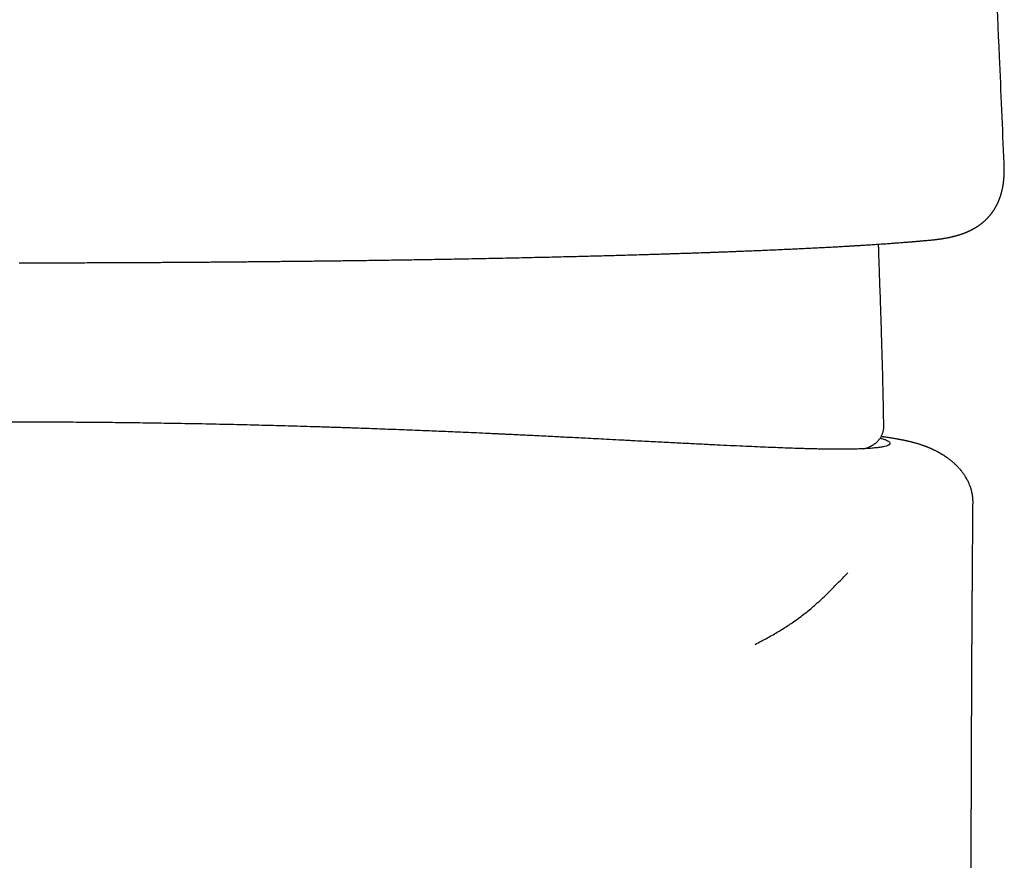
# Model space of a CAD drawing. Header units: millimetres. Extents: x 8 to 663, y 12 to 489.
# Tile 31 of 44: x 346 to 371, y 426 to 447. Entities that reach past the tile are written whole.
import ezdxf

# ---------------------------------------------------------------- set-up
doc = ezdxf.new("R2010")
doc.units = ezdxf.units.MM

msp = doc.modelspace()

# ---------------------------------------------------------------- linework, layer by layer
at = {"color": 7, "linetype": 'Continuous', "lineweight": 30}
msp.add_line((370.927, 443.227), (370.927, 443.224), dxfattribs=at)
for points, knots in [([(370.926, 443.227), (370.887, 444.127), (370.791, 446.377), (370.628, 449.977), (370.438, 454.029), (370.245, 457.956), (370.112, 460.533), (370.049, 461.76)], [0, 0, 0, 0, 0.145543, 0.364152, 0.582763, 0.801375, 1, 1, 1, 1]), ([(369.121, 441.296), (369.132, 441.297), (369.153, 441.299), (369.184, 441.303), (369.211, 441.306), (369.236, 441.309), (369.257, 441.312), (369.275, 441.314), (369.291, 441.316), (369.304, 441.318), (369.321, 441.32), (369.342, 441.323), (369.369, 441.328), (369.395, 441.332), (369.42, 441.336), (369.443, 441.34), (369.465, 441.344), (369.487, 441.348), (369.508, 441.352), (369.531, 441.357), (369.552, 441.361), (369.574, 441.366), (369.594, 441.371), (369.614, 441.375), (369.632, 441.38), (369.648, 441.384), (369.661, 441.387), (369.672, 441.39), (369.683, 441.393), (369.695, 441.396), (369.71, 441.4), (369.725, 441.404), (369.74, 441.409), (369.755, 441.413), (369.769, 441.417), (369.782, 441.421), (369.797, 441.426), (369.811, 441.43), (369.826, 441.435), (369.84, 441.44), (369.853, 441.444), (369.865, 441.449), (369.875, 441.452), (369.886, 441.456), (369.897, 441.46), (369.909, 441.465), (369.922, 441.47), (369.937, 441.475), (369.951, 441.481), (369.963, 441.486), (369.975, 441.491), (369.985, 441.495), (369.995, 441.499), (370.005, 441.504), (370.017, 441.509), (370.03, 441.515), (370.044, 441.521), (370.057, 441.527), (370.068, 441.533), (370.077, 441.537), (370.084, 441.541), (370.091, 441.544), (370.099, 441.548), (370.11, 441.554), (370.123, 441.56), (370.136, 441.568), (370.149, 441.575), (370.161, 441.581), (370.17, 441.587), (370.179, 441.592), (370.189, 441.598), (370.201, 441.605), (370.216, 441.614), (370.231, 441.623), (370.245, 441.632), (370.258, 441.64), (370.271, 441.649), (370.283, 441.657), (370.296, 441.666), (370.309, 441.676), (370.323, 441.686), (370.337, 441.696), (370.349, 441.705), (370.359, 441.713), (370.369, 441.721), (370.376, 441.727), (370.384, 441.734), (370.394, 441.741), (370.404, 441.75), (370.416, 441.76), (370.427, 441.77), (370.437, 441.779), (370.447, 441.788), (370.457, 441.797), (370.467, 441.807), (370.478, 441.817), (370.49, 441.829), (370.503, 441.843), (370.516, 441.857), (370.528, 441.87), (370.538, 441.88), (370.546, 441.89), (370.554, 441.899), (370.562, 441.909), (370.572, 441.919), (370.581, 441.931), (370.592, 441.944), (370.602, 441.957), (370.61, 441.968), (370.616, 441.976), (370.621, 441.983), (370.627, 441.991), (370.634, 442), (370.642, 442.012), (370.652, 442.026), (370.662, 442.041), (370.67, 442.054), (370.677, 442.065), (370.683, 442.074), (370.688, 442.083), (370.693, 442.091), (370.697, 442.098), (370.701, 442.104), (370.704, 442.11), (370.708, 442.117), (370.713, 442.125), (370.719, 442.135), (370.725, 442.146), (370.73, 442.157), (370.735, 442.167), (370.741, 442.177), (370.747, 442.188), (370.754, 442.204), (370.762, 442.221), (370.771, 442.239), (370.778, 442.256), (370.785, 442.271), (370.79, 442.284), (370.795, 442.296), (370.799, 442.306), (370.803, 442.316), (370.807, 442.326), (370.812, 442.339), (370.817, 442.354), (370.823, 442.37), (370.828, 442.384), (370.831, 442.395), (370.835, 442.406), (370.839, 442.418), (370.843, 442.432), (370.848, 442.448), (370.853, 442.464), (370.857, 442.479), (370.86, 442.493), (370.867, 442.519), (370.876, 442.555), (370.886, 442.602), (370.895, 442.648), (370.903, 442.696), (370.909, 442.744), (370.916, 442.798), (370.92, 442.84), (370.922, 442.872), (370.923, 442.887), (370.924, 442.902), (370.925, 442.919), (370.926, 442.936), (370.927, 442.955), (370.928, 442.974), (370.929, 442.991), (370.929, 443.007), (370.929, 443.022), (370.93, 443.036), (370.93, 443.049), (370.93, 443.064), (370.93, 443.082), (370.93, 443.103), (370.93, 443.129), (370.929, 443.158), (370.928, 443.191), (370.927, 443.215), (370.927, 443.227)], [0, 0, 0, 0, 0.010405, 0.019925, 0.028562, 0.036315, 0.043185, 0.049074, 0.054111, 0.058298, 0.061914, 0.070541, 0.079249, 0.088415, 0.095916, 0.103746, 0.11134, 0.118604, 0.12557, 0.132943, 0.141016, 0.14782, 0.155052, 0.16221, 0.168519, 0.173971, 0.178565, 0.181808, 0.185605, 0.190035, 0.195097, 0.200706, 0.205997, 0.211633, 0.216488, 0.220847, 0.225865, 0.231662, 0.236764, 0.242041, 0.246857, 0.251192, 0.255046, 0.258663, 0.262571, 0.267019, 0.272009, 0.277539, 0.283013, 0.28768, 0.291868, 0.295575, 0.298984, 0.302862, 0.307296, 0.312287, 0.317832, 0.323216, 0.32787, 0.331014, 0.333708, 0.336137, 0.339231, 0.34312, 0.348609, 0.354276, 0.359358, 0.363855, 0.367767, 0.371094, 0.374194, 0.380012, 0.386004, 0.392351, 0.397647, 0.403251, 0.408613, 0.413629, 0.418618, 0.424316, 0.430753, 0.436318, 0.441782, 0.446521, 0.450533, 0.453818, 0.45705, 0.461155, 0.466136, 0.471289, 0.47674, 0.481446, 0.48578, 0.490255, 0.494875, 0.499881, 0.505756, 0.51234, 0.519302, 0.525316, 0.530245, 0.534094, 0.538038, 0.542456, 0.547338, 0.552587, 0.558182, 0.563971, 0.569133, 0.571993, 0.574689, 0.577901, 0.581726, 0.586162, 0.592927, 0.59894, 0.604142, 0.608536, 0.612188, 0.61555, 0.618708, 0.62166, 0.623616, 0.625729, 0.62845, 0.631788, 0.635741, 0.64018, 0.644386, 0.64806, 0.651203, 0.655735, 0.661358, 0.66824, 0.675073, 0.681281, 0.686866, 0.69184, 0.695927, 0.699573, 0.70278, 0.706255, 0.710852, 0.716571, 0.722554, 0.72743, 0.731184, 0.734485, 0.738717, 0.743923, 0.749702, 0.755441, 0.760676, 0.765408, 0.769636, 0.787061, 0.801829, 0.816966, 0.833905, 0.849101, 0.864615, 0.885898, 0.89051, 0.894881, 0.899725, 0.905042, 0.910832, 0.916613, 0.922658, 0.927872, 0.932347, 0.937001, 0.941023, 0.945313, 0.94996, 0.955611, 0.962394, 0.970157, 0.979012, 0.98896, 1, 1, 1, 1]), ([(346.029, 440.716), (346.127, 440.716), (346.321, 440.716), (346.608, 440.716), (346.887, 440.717), (347.16, 440.717), (347.425, 440.718), (347.683, 440.719), (347.933, 440.72), (348.18, 440.72), (348.423, 440.721), (348.662, 440.722), (348.893, 440.724), (349.117, 440.725), (349.332, 440.726), (349.546, 440.727), (349.757, 440.728), (349.965, 440.73), (350.165, 440.731), (350.355, 440.732), (350.536, 440.734), (350.708, 440.735), (350.866, 440.736), (351.012, 440.737), (351.145, 440.738), (351.271, 440.739), (351.389, 440.741), (351.499, 440.742), (351.6, 440.742), (351.693, 440.743), (351.777, 440.744), (351.856, 440.745), (351.932, 440.746), (352.016, 440.746), (352.112, 440.747), (352.22, 440.749), (352.347, 440.75), (352.492, 440.751), (352.657, 440.753), (352.831, 440.755), (353.005, 440.756), (353.179, 440.758), (353.353, 440.76), (353.533, 440.762), (353.718, 440.764), (353.91, 440.767), (354.107, 440.769), (354.308, 440.771), (354.6, 440.775), (354.978, 440.78), (355.44, 440.787), (355.898, 440.794), (356.354, 440.801), (356.754, 440.808), (357.1, 440.814), (357.394, 440.819), (357.685, 440.825), (357.973, 440.831), (358.255, 440.836), (358.529, 440.842), (358.796, 440.848), (359.054, 440.854), (359.305, 440.859), (359.548, 440.865), (359.783, 440.871), (360.005, 440.876), (360.216, 440.881), (360.416, 440.887), (360.613, 440.892), (360.809, 440.897), (361.017, 440.903), (361.236, 440.909), (361.467, 440.915), (361.701, 440.922), (361.899, 440.928), (362.061, 440.933), (362.184, 440.937), (362.304, 440.94), (362.418, 440.944), (362.526, 440.948), (362.624, 440.951), (362.713, 440.954), (362.792, 440.956), (362.867, 440.959), (362.938, 440.961), (363.006, 440.963), (363.072, 440.966), (363.144, 440.968), (363.222, 440.971), (363.307, 440.974), (363.397, 440.977), (363.492, 440.98), (363.588, 440.984), (363.685, 440.987), (363.783, 440.991), (363.885, 440.995), (363.988, 440.999), (364.091, 441.003), (364.192, 441.007), (364.319, 441.012), (364.471, 441.018), (364.645, 441.025), (364.818, 441.032), (364.99, 441.039), (365.161, 441.047), (365.328, 441.054), (365.494, 441.062), (365.661, 441.069), (365.829, 441.077), (365.999, 441.086), (366.168, 441.094), (366.31, 441.102), (366.425, 441.108), (366.511, 441.112), (366.593, 441.117), (366.671, 441.121), (366.745, 441.125), (366.811, 441.129), (366.871, 441.132), (366.924, 441.135), (366.975, 441.138), (367.023, 441.141), (367.068, 441.143), (367.111, 441.146), (367.156, 441.149), (367.205, 441.152), (367.259, 441.155), (367.316, 441.158), (367.377, 441.162), (367.442, 441.166), (367.511, 441.171), (367.584, 441.175), (367.66, 441.18), (367.739, 441.185), (367.819, 441.191), (367.898, 441.196), (367.984, 441.202), (368.076, 441.209), (368.172, 441.216), (368.263, 441.223), (368.336, 441.228), (368.392, 441.233), (368.433, 441.236), (368.473, 441.239), (368.512, 441.242), (368.548, 441.245), (368.581, 441.248), (368.61, 441.25), (368.636, 441.252), (368.656, 441.254), (368.67, 441.255), (368.68, 441.256), (368.688, 441.257), (368.697, 441.257), (368.706, 441.258), (368.718, 441.259), (368.734, 441.261), (368.753, 441.262), (368.775, 441.264), (368.801, 441.267), (368.831, 441.269), (368.864, 441.272), (368.9, 441.275), (368.939, 441.279), (368.981, 441.283), (369.025, 441.287), (369.072, 441.291), (369.104, 441.295), (369.121, 441.296)], [0, 0, 0, 0, 0.0098095, 0.0193734, 0.0286938, 0.0377725, 0.0466112, 0.0552114, 0.0635743, 0.0717011, 0.0799628, 0.0879674, 0.0957159, 0.1032088, 0.1104467, 0.11743, 0.1247583, 0.1317853, 0.1385121, 0.1449376, 0.1510609, 0.1568811, 0.1623976, 0.1671871, 0.1717205, 0.1759976, 0.180018, 0.1837817, 0.1872884, 0.190406, 0.1932861, 0.195929, 0.1984517, 0.2010628, 0.2046217, 0.2083387, 0.2122136, 0.2176501, 0.2233689, 0.2293694, 0.2356514, 0.2414976, 0.2475676, 0.2538612, 0.2603782, 0.2671186, 0.2740823, 0.2812685, 0.2885484, 0.3051558, 0.3217749, 0.3384131, 0.3550778, 0.3717765, 0.3827322, 0.393708, 0.4047059, 0.4156827, 0.42646, 0.4370201, 0.4473605, 0.4574725, 0.4673492, 0.4769844, 0.4863729, 0.4955103, 0.5038929, 0.5120558, 0.5200568, 0.5281834, 0.5364775, 0.5460855, 0.5559104, 0.5659532, 0.5762153, 0.5816787, 0.587179, 0.5924999, 0.5975899, 0.6024492, 0.6070778, 0.6108617, 0.6144761, 0.6179213, 0.621197, 0.6243034, 0.627323, 0.6305229, 0.6342746, 0.6382694, 0.6425077, 0.6469899, 0.6517163, 0.6562253, 0.6609371, 0.6658519, 0.670915, 0.6759489, 0.6809404, 0.6858897, 0.6948569, 0.7036884, 0.7123783, 0.7215255, 0.7304977, 0.7393373, 0.7483058, 0.7574394, 0.7668539, 0.7764376, 0.7861911, 0.7961153, 0.8013822, 0.8065843, 0.8115669, 0.8163294, 0.8208724, 0.8251962, 0.828728, 0.8320991, 0.8353097, 0.8383598, 0.8412496, 0.8439791, 0.8467342, 0.8500147, 0.8535571, 0.8573614, 0.8614276, 0.8657559, 0.8705027, 0.8755294, 0.8808364, 0.886424, 0.8922605, 0.8980417, 0.9036927, 0.9112505, 0.9185628, 0.9256296, 0.9324511, 0.9358296, 0.9391445, 0.9423958, 0.9455834, 0.9486236, 0.9513488, 0.9538143, 0.95602, 0.9579657, 0.9588562, 0.9596792, 0.9604347, 0.9611227, 0.9618636, 0.9628953, 0.9642368, 0.9658885, 0.9678505, 0.9701673, 0.9728067, 0.975769, 0.9790548, 0.9826647, 0.9865264, 0.9907022, 0.9951931, 1, 1, 1, 1]), ([(367.764, 440.78), (367.763, 440.826), (367.759, 440.919), (367.755, 441.055), (367.753, 441.144), (367.752, 441.188)], [0, 0, 0, 0, 0.337671, 0.681768, 1, 1, 1, 1]), ([(367.883, 436.59), (367.882, 436.657), (367.879, 436.88), (367.872, 437.268), (367.86, 437.766), (367.846, 438.299), (367.829, 438.879), (367.808, 439.527), (367.786, 440.168), (367.771, 440.597), (367.764, 440.78)], [0, 0, 0, 0, 0.048171, 0.159716, 0.277829, 0.404117, 0.541167, 0.693253, 0.868252, 1, 1, 1, 1]), ([(346.039, 436.689), (345.869, 436.689), (345.528, 436.689), (345.014, 436.687), (344.496, 436.684), (343.974, 436.68), (343.453, 436.674), (342.932, 436.668), (342.412, 436.66), (341.89, 436.651), (341.385, 436.642), (340.898, 436.632), (340.429, 436.621), (339.959, 436.61), (339.489, 436.597), (339.019, 436.584), (338.55, 436.57), (338.081, 436.555), (337.748, 436.544), (337.549, 436.537), (337.482, 436.535), (337.415, 436.533), (337.348, 436.53), (337.281, 436.528), (337.214, 436.525), (337.146, 436.523), (337.03, 436.519), (336.864, 436.513), (336.592, 436.502), (336.26, 436.49), (335.883, 436.475), (335.518, 436.46), (335.163, 436.445), (334.807, 436.429), (334.494, 436.415), (334.225, 436.403), (334.066, 436.396), (333.975, 436.392), (333.95, 436.39), (333.925, 436.389), (333.9, 436.388), (333.875, 436.387), (333.851, 436.386), (333.831, 436.385), (333.798, 436.383), (333.748, 436.381), (333.675, 436.378), (333.595, 436.374), (333.509, 436.37), (333.409, 436.365), (333.296, 436.359), (333.168, 436.353), (333.032, 436.346), (332.887, 436.339), (332.733, 436.331), (332.574, 436.323), (332.409, 436.315), (332.238, 436.306), (332.061, 436.297), (331.877, 436.288), (331.686, 436.278), (331.493, 436.268), (331.298, 436.258), (331.102, 436.248), (330.901, 436.237), (330.696, 436.227), (330.549, 436.219), (330.46, 436.214), (330.432, 436.213), (330.404, 436.211), (330.376, 436.21), (330.348, 436.208), (330.32, 436.207), (330.292, 436.205), (330.217, 436.202), (330.101, 436.195), (329.947, 436.187), (329.766, 436.178), (329.556, 436.167), (329.328, 436.155), (329.119, 436.145), (328.927, 436.135), (328.744, 436.126), (328.569, 436.117), (328.403, 436.109), (328.244, 436.101), (328.094, 436.094), (327.983, 436.088), (327.909, 436.085), (327.869, 436.083), (327.829, 436.081), (327.79, 436.079), (327.746, 436.077), (327.634, 436.072), (327.457, 436.064), (327.225, 436.055), (327.001, 436.046), (326.787, 436.038), (326.584, 436.03), (326.392, 436.024), (326.21, 436.019), (326.039, 436.014), (325.877, 436.011), (325.757, 436.009), (325.676, 436.007), (325.63, 436.007), (325.584, 436.006), (325.539, 436.006), (325.494, 436.005), (325.451, 436.005), (325.382, 436.005), (325.292, 436.005), (325.175, 436.005), (325.057, 436.006), (324.94, 436.008), (324.818, 436.012), (324.693, 436.017), (324.57, 436.023), (324.46, 436.032), (324.362, 436.042), (324.276, 436.053), (324.204, 436.066), (324.144, 436.081), (324.098, 436.097), (324.065, 436.114), (324.044, 436.133), (324.039, 436.148), (324.039, 436.157), (324.04, 436.16), (324.04, 436.163), (324.041, 436.167), (324.042, 436.17), (324.046, 436.177), (324.053, 436.187), (324.069, 436.201), (324.09, 436.215), (324.119, 436.23), (324.155, 436.245), (324.204, 436.262), (324.247, 436.276), (324.281, 436.284), (324.286, 436.285)], [0, 0, 0, 0, 0.013467, 0.027047, 0.040741, 0.054548, 0.068469, 0.082251, 0.096144, 0.110146, 0.124258, 0.136952, 0.149733, 0.162602, 0.175559, 0.188604, 0.201737, 0.214959, 0.228269, 0.230175, 0.232088, 0.234009, 0.235937, 0.237872, 0.239814, 0.241763, 0.24372, 0.249915, 0.256181, 0.267546, 0.279137, 0.289676, 0.300396, 0.311295, 0.322373, 0.329414, 0.336525, 0.337312, 0.338099, 0.338887, 0.339677, 0.340467, 0.341257, 0.342009, 0.342324, 0.344423, 0.346767, 0.349328, 0.352106, 0.3551, 0.358947, 0.363101, 0.367562, 0.37233, 0.377405, 0.382786, 0.388266, 0.394031, 0.400081, 0.406416, 0.413037, 0.419943, 0.426716, 0.433743, 0.441023, 0.448557, 0.456344, 0.45741, 0.458473, 0.459533, 0.46059, 0.461644, 0.462695, 0.463744, 0.464789, 0.471293, 0.477002, 0.482619, 0.49242, 0.501927, 0.510166, 0.518172, 0.525942, 0.533479, 0.54078, 0.547848, 0.55468, 0.561279, 0.56317, 0.565041, 0.566891, 0.568722, 0.570676, 0.573144, 0.584689, 0.596462, 0.608079, 0.619541, 0.630847, 0.641998, 0.652798, 0.663448, 0.673948, 0.684299, 0.687563, 0.690825, 0.694085, 0.697344, 0.700601, 0.703856, 0.70711, 0.716047, 0.724972, 0.735578, 0.746166, 0.756735, 0.77086, 0.784952, 0.79901, 0.813035, 0.827311, 0.841553, 0.85576, 0.869933, 0.884072, 0.898177, 0.912247, 0.914362, 0.916474, 0.918584, 0.920692, 0.922798, 0.924902, 0.934794, 0.943589, 0.952347, 0.962728, 0.973058, 0.983338, 0.997026, 1, 1, 1, 1]), ([(367.792, 436.286), (367.823, 436.277), (367.884, 436.26), (367.952, 436.234), (368.002, 436.208), (368.033, 436.182), (368.04, 436.161), (368.039, 436.147), (368.036, 436.139), (368.03, 436.131), (368.023, 436.123), (368.014, 436.115), (368.002, 436.108), (367.981, 436.097), (367.943, 436.083), (367.875, 436.066), (367.783, 436.05), (367.664, 436.036), (367.526, 436.024), (367.374, 436.016), (367.209, 436.01), (367.026, 436.006), (366.825, 436.004), (366.606, 436.005), (366.44, 436.007), (366.342, 436.008), (366.318, 436.009), (366.294, 436.009), (366.27, 436.01), (366.246, 436.01), (366.189, 436.011), (366.104, 436.013), (365.985, 436.016), (365.833, 436.021), (365.636, 436.027), (365.397, 436.035), (365.148, 436.045), (364.891, 436.055), (364.616, 436.067), (364.319, 436.08), (364, 436.095), (363.658, 436.111), (363.293, 436.129), (362.906, 436.148), (362.495, 436.169), (362.059, 436.191), (361.733, 436.208), (361.53, 436.219), (361.46, 436.223), (361.391, 436.226), (361.322, 436.23), (361.253, 436.233), (361.105, 436.241), (360.889, 436.252), (360.608, 436.267), (360.358, 436.28), (360.127, 436.292), (359.915, 436.302), (359.712, 436.313), (359.502, 436.323), (359.288, 436.334), (359.072, 436.345), (358.874, 436.355), (358.696, 436.363), (358.537, 436.371), (358.399, 436.378), (358.303, 436.382), (358.243, 436.385), (358.213, 436.387), (358.182, 436.388), (358.151, 436.389), (358.12, 436.391), (358.089, 436.392), (358.012, 436.396), (357.846, 436.404), (357.512, 436.419), (357.075, 436.438), (356.58, 436.459), (356.08, 436.479), (355.557, 436.5), (355.012, 436.52), (354.603, 436.535), (354.33, 436.544), (354.19, 436.549), (354.051, 436.553), (353.911, 436.558), (353.772, 436.563), (353.46, 436.572), (352.998, 436.586), (352.384, 436.603), (351.758, 436.619), (351.094, 436.634), (350.394, 436.648), (349.722, 436.659), (349.077, 436.669), (348.461, 436.676), (347.849, 436.682), (347.241, 436.686), (346.639, 436.689), (346.238, 436.689), (346.039, 436.689)], [0, 0, 0, 0, 0.017136, 0.034471, 0.051907, 0.069443, 0.08708, 0.092704, 0.098332, 0.103966, 0.109605, 0.115248, 0.120896, 0.12655, 0.142122, 0.157731, 0.176362, 0.195046, 0.213784, 0.23056, 0.24738, 0.264242, 0.281149, 0.298098, 0.315092, 0.316701, 0.318319, 0.319946, 0.321581, 0.323226, 0.32488, 0.332798, 0.340037, 0.347435, 0.361043, 0.37516, 0.388194, 0.401635, 0.415481, 0.429733, 0.444694, 0.460078, 0.475884, 0.492113, 0.508765, 0.52584, 0.543337, 0.545959, 0.548553, 0.551118, 0.553655, 0.556164, 0.558644, 0.569956, 0.579523, 0.588589, 0.596259, 0.603528, 0.610398, 0.616867, 0.624671, 0.631801, 0.638255, 0.644034, 0.649138, 0.653568, 0.657322, 0.658304, 0.659285, 0.660264, 0.661242, 0.662219, 0.663194, 0.664169, 0.669503, 0.678929, 0.695445, 0.70985, 0.723932, 0.740275, 0.75616, 0.771588, 0.775567, 0.779538, 0.783501, 0.787456, 0.791403, 0.795343, 0.813808, 0.830148, 0.846349, 0.865455, 0.884364, 0.903078, 0.91962, 0.936007, 0.952239, 0.968314, 0.984235, 1, 1, 1, 1]), ([(367.382, 436.017), (367.395, 436.021), (367.421, 436.028), (367.457, 436.041), (367.491, 436.054), (367.521, 436.067), (367.548, 436.079), (367.572, 436.092), (367.595, 436.104), (367.617, 436.118), (367.638, 436.131), (367.658, 436.146), (367.678, 436.161), (367.697, 436.177), (367.716, 436.194), (367.734, 436.212), (367.752, 436.232), (367.77, 436.255), (367.789, 436.279), (367.806, 436.306), (367.822, 436.333), (367.836, 436.363), (367.849, 436.393), (367.86, 436.426), (367.869, 436.459), (367.876, 436.493), (367.881, 436.528), (367.884, 436.56), (367.883, 436.581), (367.883, 436.59)], [0, 0, 0, 0, 0.083022, 0.174189, 0.248587, 0.311879, 0.366943, 0.415699, 0.45949, 0.499289, 0.535827, 0.569671, 0.60127, 0.630993, 0.659145, 0.685985, 0.711733, 0.739323, 0.765907, 0.791641, 0.816708, 0.841258, 0.865412, 0.889266, 0.912893, 0.936345, 0.959661, 0.982868, 1, 1, 1, 1]), ([(370.139, 434.648), (370.139, 434.663), (370.139, 434.689), (370.137, 434.726), (370.135, 434.757), (370.133, 434.782), (370.131, 434.801), (370.129, 434.816), (370.127, 434.827), (370.126, 434.837), (370.124, 434.848), (370.12, 434.873), (370.113, 434.911), (370.101, 434.959), (370.088, 435.005), (370.074, 435.048), (370.059, 435.088), (370.045, 435.124), (370.03, 435.159), (370.012, 435.196), (369.991, 435.237), (369.967, 435.282), (369.943, 435.321), (369.923, 435.351), (369.908, 435.373), (369.893, 435.394), (369.876, 435.418), (369.856, 435.443), (369.834, 435.47), (369.81, 435.499), (369.786, 435.526), (369.763, 435.551), (369.743, 435.572), (369.719, 435.596), (369.693, 435.621), (369.669, 435.643), (369.648, 435.662), (369.63, 435.678), (369.61, 435.695), (369.589, 435.712), (369.567, 435.729), (369.544, 435.747), (369.519, 435.766), (369.494, 435.784), (369.473, 435.798), (369.458, 435.809), (369.446, 435.817), (369.435, 435.824), (369.424, 435.831), (369.412, 435.839), (369.398, 435.848), (369.381, 435.859), (369.364, 435.87), (369.345, 435.881), (369.326, 435.892), (369.307, 435.903), (369.29, 435.912), (369.274, 435.922), (369.255, 435.932), (369.233, 435.944), (369.208, 435.957), (369.183, 435.969), (369.16, 435.98), (369.14, 435.99), (369.122, 435.998), (369.107, 436.005), (369.092, 436.012), (369.078, 436.018), (369.066, 436.024), (369.052, 436.029), (369.035, 436.037), (369.015, 436.045), (368.993, 436.054), (368.971, 436.063), (368.949, 436.071), (368.927, 436.08), (368.906, 436.088), (368.887, 436.094), (368.871, 436.1), (368.85, 436.108), (368.823, 436.117), (368.791, 436.127), (368.758, 436.138), (368.724, 436.148), (368.691, 436.157), (368.659, 436.166), (368.628, 436.175), (368.599, 436.182), (368.572, 436.189), (368.546, 436.195), (368.525, 436.2), (368.508, 436.204), (368.495, 436.207), (368.481, 436.21), (368.466, 436.214), (368.449, 436.217), (368.433, 436.221), (368.417, 436.224), (368.403, 436.227), (368.39, 436.23), (368.378, 436.232), (368.365, 436.235), (368.348, 436.238), (368.329, 436.242), (368.31, 436.245), (368.291, 436.249), (368.273, 436.252), (368.256, 436.255), (368.239, 436.258), (368.216, 436.262), (368.188, 436.267), (368.154, 436.273), (368.12, 436.279), (368.087, 436.284), (368.054, 436.289), (368.018, 436.295), (367.979, 436.301), (367.945, 436.306), (367.917, 436.31), (367.897, 436.313), (367.878, 436.316), (367.861, 436.318), (367.846, 436.32), (367.833, 436.322), (367.823, 436.323), (367.817, 436.324), (367.816, 436.324)], [0, 0, 0, 0, 0.0073446, 0.0136592, 0.01897, 0.0232977, 0.0266104, 0.0289989, 0.0307896, 0.0326083, 0.0344712, 0.0363779, 0.0459483, 0.0544802, 0.0623107, 0.0707435, 0.0782344, 0.0848055, 0.0912872, 0.0986825, 0.1071003, 0.1165207, 0.1269133, 0.1323452, 0.1370826, 0.1417215, 0.1473577, 0.1538577, 0.1607245, 0.1679168, 0.1759895, 0.1828164, 0.1884633, 0.194601, 0.2013398, 0.2081438, 0.2150954, 0.2221032, 0.2286298, 0.2348505, 0.2410059, 0.2476769, 0.2555163, 0.2645066, 0.2702466, 0.2748739, 0.27845, 0.2817342, 0.2849749, 0.2881724, 0.2931107, 0.2982668, 0.3041627, 0.3100542, 0.3164866, 0.3224972, 0.3277115, 0.3329365, 0.3388171, 0.3467137, 0.3551156, 0.3637342, 0.3716059, 0.3785385, 0.3844696, 0.3900136, 0.3953463, 0.4004692, 0.4041081, 0.4088598, 0.4152444, 0.422909, 0.430838, 0.4389616, 0.4470816, 0.4558924, 0.4642594, 0.4715415, 0.4778645, 0.4839149, 0.496846, 0.5100098, 0.5239085, 0.5388011, 0.5537283, 0.5690099, 0.5839996, 0.5982296, 0.6117395, 0.6247987, 0.6375623, 0.6441465, 0.6508497, 0.6582382, 0.6664131, 0.6753741, 0.6847586, 0.6929424, 0.7004036, 0.7071425, 0.7131699, 0.7192952, 0.7290369, 0.7397985, 0.7503155, 0.7603677, 0.7699555, 0.7791866, 0.7881926, 0.7969738, 0.8147681, 0.8329476, 0.8510154, 0.8668185, 0.8838368, 0.9020635, 0.9213717, 0.9417423, 0.9521278, 0.9620406, 0.9709959, 0.9789938, 0.9860343, 0.9921927, 0.998337, 1, 1, 1, 1]), ([(370.137, 402.597), (370.137, 402.609), (370.137, 402.631), (370.137, 402.662), (370.137, 402.688), (370.137, 402.711), (370.137, 402.734), (370.137, 402.759), (370.137, 402.784), (370.137, 402.807), (370.137, 402.83), (370.137, 402.855), (370.137, 402.889), (370.137, 402.934), (370.137, 402.985), (370.137, 403.038), (370.137, 403.084), (370.137, 403.133), (370.137, 403.177), (370.137, 403.223), (370.137, 403.268), (370.137, 403.313), (370.137, 403.358), (370.137, 403.403), (370.137, 403.441), (370.137, 403.472), (370.137, 403.495), (370.137, 403.515), (370.137, 403.538), (370.137, 403.562), (370.137, 403.585), (370.137, 403.606), (370.137, 403.627), (370.137, 403.651), (370.137, 403.677), (370.137, 403.703), (370.137, 403.729), (370.137, 403.756), (370.137, 403.783), (370.137, 403.813), (370.137, 403.849), (370.137, 403.889), (370.137, 403.93), (370.137, 403.969), (370.137, 404.01), (370.137, 404.05), (370.137, 404.085), (370.137, 404.115), (370.137, 404.14), (370.137, 404.166), (370.137, 404.191), (370.137, 404.215), (370.136, 404.241), (370.136, 404.267), (370.136, 404.29), (370.136, 404.312), (370.136, 404.336), (370.136, 404.36), (370.136, 404.381), (370.136, 404.402), (370.136, 404.424), (370.136, 404.458), (370.136, 404.506), (370.136, 404.564), (370.136, 404.626), (370.136, 404.687), (370.136, 404.736), (370.136, 404.773), (370.136, 404.798), (370.136, 404.822), (370.136, 404.846), (370.136, 404.871), (370.136, 404.895), (370.136, 404.919), (370.136, 404.943), (370.135, 404.97), (370.135, 405.003), (370.135, 405.042), (370.135, 405.081), (370.135, 405.116), (370.135, 405.149), (370.135, 405.181), (370.135, 405.212), (370.135, 405.243), (370.135, 405.283), (370.135, 405.334), (370.135, 405.393), (370.135, 405.456), (370.134, 405.521), (370.134, 405.586), (370.134, 405.642), (370.134, 405.69), (370.134, 405.731), (370.134, 405.772), (370.134, 405.81), (370.134, 405.848), (370.134, 405.888), (370.134, 405.925), (370.134, 405.966), (370.133, 406.007), (370.133, 406.053), (370.133, 406.097), (370.133, 406.143), (370.133, 406.192), (370.133, 406.242), (370.133, 406.291), (370.133, 406.334), (370.133, 406.373), (370.132, 406.409), (370.132, 406.442), (370.132, 406.476), (370.132, 406.513), (370.132, 406.551), (370.132, 406.591), (370.132, 406.63), (370.132, 406.672), (370.132, 406.713), (370.132, 406.754), (370.131, 406.796), (370.131, 406.839), (370.131, 406.885), (370.131, 406.93), (370.131, 406.975), (370.131, 407.02), (370.131, 407.06), (370.131, 407.097), (370.131, 407.131), (370.13, 407.166), (370.13, 407.201), (370.13, 407.233), (370.13, 407.266), (370.13, 407.3), (370.13, 407.334), (370.13, 407.367), (370.13, 407.406), (370.13, 407.453), (370.129, 407.506), (370.129, 407.56), (370.129, 407.614), (370.129, 407.67), (370.129, 407.721), (370.129, 407.764), (370.129, 407.803), (370.128, 407.841), (370.128, 407.883), (370.128, 407.927), (370.128, 407.972), (370.128, 408.015), (370.128, 408.053), (370.128, 408.085), (370.128, 408.114), (370.127, 408.145), (370.127, 408.18), (370.127, 408.221), (370.127, 408.269), (370.127, 408.319), (370.127, 408.368), (370.127, 408.413), (370.126, 408.454), (370.126, 408.489), (370.126, 408.519), (370.126, 408.545), (370.126, 408.572), (370.126, 408.603), (370.126, 408.639), (370.126, 408.68), (370.125, 408.723), (370.125, 408.765), (370.125, 408.802), (370.125, 408.835), (370.125, 408.865), (370.125, 408.897), (370.125, 408.934), (370.125, 408.976), (370.124, 409.023), (370.124, 409.072), (370.124, 409.122), (370.124, 409.17), (370.124, 409.215), (370.124, 409.253), (370.123, 409.286), (370.123, 409.316), (370.123, 409.346), (370.123, 409.379), (370.123, 409.416), (370.123, 409.455), (370.123, 409.5), (370.122, 409.55), (370.122, 409.607), (370.122, 409.663), (370.122, 409.722), (370.122, 409.776), (370.121, 409.823), (370.121, 409.858), (370.121, 409.889), (370.121, 409.916), (370.121, 409.943), (370.121, 409.979), (370.121, 410.024), (370.12, 410.079), (370.12, 410.138), (370.12, 410.197), (370.12, 410.255), (370.119, 410.309), (370.119, 410.36), (370.119, 410.406), (370.119, 410.452), (370.119, 410.495), (370.119, 410.536), (370.118, 410.574), (370.118, 410.606), (370.118, 410.635), (370.118, 410.665), (370.118, 410.7), (370.118, 410.742), (370.118, 410.791), (370.117, 410.845), (370.117, 410.901), (370.117, 410.955), (370.117, 411.005), (370.116, 411.051), (370.116, 411.096), (370.116, 411.141), (370.116, 411.188), (370.116, 411.234), (370.116, 411.276), (370.115, 411.312), (370.115, 411.342), (370.115, 411.371), (370.115, 411.403), (370.115, 411.441), (370.115, 411.486), (370.114, 411.539), (370.114, 411.597), (370.114, 411.653), (370.114, 411.706), (370.114, 411.754), (370.113, 411.798), (370.113, 411.84), (370.113, 411.883), (370.113, 411.927), (370.113, 411.968), (370.113, 412.004), (370.112, 412.035), (370.112, 412.063), (370.112, 412.095), (370.112, 412.132), (370.112, 412.173), (370.112, 412.217), (370.112, 412.262), (370.111, 412.31), (370.111, 412.358), (370.111, 412.406), (370.111, 412.454), (370.111, 412.504), (370.11, 412.559), (370.11, 412.617), (370.11, 412.673), (370.11, 412.723), (370.11, 412.767), (370.109, 412.803), (370.109, 412.835), (370.109, 412.868), (370.109, 412.907), (370.109, 412.95), (370.109, 412.993), (370.108, 413.033), (370.108, 413.066), (370.108, 413.093), (370.108, 413.118), (370.108, 413.146), (370.108, 413.176), (370.108, 413.209), (370.108, 413.248), (370.107, 413.295), (370.107, 413.347), (370.107, 413.397), (370.107, 413.443), (370.107, 413.485), (370.107, 413.518), (370.107, 413.546), (370.106, 413.572), (370.106, 413.605), (370.106, 413.64), (370.106, 413.676), (370.106, 413.71), (370.106, 413.74), (370.106, 413.77), (370.106, 413.806), (370.105, 413.857), (370.105, 413.917), (370.105, 413.984), (370.105, 414.049), (370.104, 414.11), (370.104, 414.166), (370.104, 414.222), (370.104, 414.28), (370.104, 414.341), (370.103, 414.404), (370.103, 414.466), (370.103, 414.522), (370.103, 414.565), (370.103, 414.598), (370.103, 414.627), (370.102, 414.659), (370.102, 414.692), (370.102, 414.721), (370.102, 414.748), (370.102, 414.773), (370.102, 414.797), (370.102, 414.822), (370.102, 414.848), (370.102, 414.884), (370.102, 414.931), (370.101, 414.986), (370.101, 415.042), (370.101, 415.095), (370.101, 415.144), (370.101, 415.199), (370.101, 415.264), (370.1, 415.34), (370.1, 415.409), (370.1, 415.47), (370.1, 415.52), (370.1, 415.568), (370.099, 415.613), (370.099, 415.655), (370.099, 415.696), (370.099, 415.737), (370.099, 415.778), (370.099, 415.819), (370.099, 415.855), (370.099, 415.885), (370.099, 415.909), (370.099, 415.932), (370.098, 415.957), (370.098, 415.987), (370.098, 416.022), (370.098, 416.063), (370.098, 416.105), (370.098, 416.142), (370.098, 416.173), (370.098, 416.204), (370.098, 416.249), (370.097, 416.307), (370.097, 416.376), (370.097, 416.442), (370.097, 416.504), (370.097, 416.567), (370.097, 416.636), (370.096, 416.714), (370.096, 416.777), (370.096, 416.823), (370.096, 416.85), (370.096, 416.875), (370.096, 416.898), (370.096, 416.918), (370.096, 416.939), (370.096, 416.965), (370.096, 416.999), (370.096, 417.037), (370.096, 417.075), (370.095, 417.112), (370.095, 417.147), (370.095, 417.18), (370.095, 417.211), (370.095, 417.238), (370.095, 417.263), (370.095, 417.308), (370.095, 417.378), (370.095, 417.456), (370.095, 417.532), (370.094, 417.608), (370.094, 417.697), (370.094, 417.789), (370.094, 417.872), (370.094, 417.948), (370.094, 418.019), (370.093, 418.088), (370.093, 418.152), (370.093, 418.214), (370.093, 418.277), (370.093, 418.335), (370.093, 418.387), (370.093, 418.431), (370.093, 418.475), (370.093, 418.517), (370.093, 418.549), (370.093, 418.573), (370.093, 418.593), (370.093, 418.617), (370.093, 418.646), (370.092, 418.679), (370.092, 418.712), (370.092, 418.744), (370.092, 418.777), (370.092, 418.808), (370.092, 418.836), (370.092, 418.86), (370.092, 418.881), (370.092, 418.901), (370.092, 418.926), (370.092, 418.957), (370.092, 418.994), (370.092, 419.033), (370.092, 419.073), (370.092, 419.114), (370.092, 419.151), (370.092, 419.184), (370.092, 419.21), (370.092, 419.234), (370.092, 419.262), (370.092, 419.299), (370.092, 419.347), (370.091, 419.392), (370.091, 419.43), (370.091, 419.455), (370.091, 419.477), (370.091, 419.503), (370.091, 419.539), (370.091, 419.578), (370.091, 419.613), (370.091, 419.642), (370.091, 419.672), (370.091, 419.703), (370.091, 419.732), (370.091, 419.756), (370.091, 419.779), (370.091, 419.804), (370.091, 419.834), (370.091, 419.87), (370.091, 419.909), (370.091, 419.951), (370.091, 419.992), (370.091, 420.031), (370.091, 420.069), (370.091, 420.106), (370.091, 420.146), (370.091, 420.19), (370.091, 420.236), (370.091, 420.283), (370.091, 420.328), (370.091, 420.368), (370.09, 420.403), (370.09, 420.435), (370.09, 420.472), (370.09, 420.511), (370.09, 420.552), (370.09, 420.616), (370.09, 420.701), (370.09, 420.812), (370.09, 420.922), (370.09, 421.032), (370.09, 421.142), (370.09, 421.233), (370.09, 421.3), (370.09, 421.343), (370.09, 421.384), (370.09, 421.427), (370.09, 421.474), (370.09, 421.525), (370.09, 421.578), (370.09, 421.635), (370.09, 421.695), (370.09, 421.759), (370.09, 421.815), (370.09, 421.861), (370.09, 421.895), (370.09, 421.921), (370.09, 421.942), (370.09, 421.958), (370.09, 421.976), (370.09, 421.999), (370.09, 422.029), (370.09, 422.093), (370.09, 422.188), (370.09, 422.288), (370.09, 422.362), (370.09, 422.412), (370.09, 422.461), (370.09, 422.508), (370.09, 422.552), (370.09, 422.59), (370.09, 422.625), (370.09, 422.661), (370.09, 422.705), (370.09, 422.757), (370.09, 422.817), (370.09, 422.881), (370.09, 422.941), (370.09, 422.998), (370.09, 423.052), (370.09, 423.103), (370.09, 423.143), (370.09, 423.173), (370.09, 423.194), (370.09, 423.211), (370.09, 423.224), (370.09, 423.237), (370.09, 423.254), (370.09, 423.279), (370.09, 423.31), (370.09, 423.343), (370.09, 423.399), (370.091, 423.478), (370.091, 423.582), (370.091, 423.668), (370.091, 423.735), (370.091, 423.781), (370.091, 423.825), (370.091, 423.864), (370.091, 423.893), (370.091, 423.914), (370.091, 423.933), (370.091, 423.955), (370.091, 423.986), (370.091, 424.024), (370.091, 424.066), (370.091, 424.116), (370.091, 424.171), (370.091, 424.23), (370.091, 424.284), (370.091, 424.334), (370.091, 424.38), (370.092, 424.423), (370.092, 424.463), (370.092, 424.501), (370.092, 424.539), (370.092, 424.574), (370.092, 424.607), (370.092, 424.635), (370.092, 424.662), (370.092, 424.691), (370.092, 424.726), (370.092, 424.769), (370.092, 424.824), (370.092, 424.889), (370.092, 424.961), (370.092, 425.034), (370.093, 425.106), (370.093, 425.169), (370.093, 425.218), (370.093, 425.253), (370.093, 425.283), (370.093, 425.311), (370.093, 425.341), (370.093, 425.39), (370.093, 425.457), (370.093, 425.543), (370.093, 425.634), (370.094, 425.728), (370.094, 425.806), (370.094, 425.868), (370.094, 425.913), (370.094, 425.957), (370.094, 425.999), (370.094, 426.035), (370.094, 426.062), (370.094, 426.079), (370.094, 426.093), (370.094, 426.108), (370.095, 426.128), (370.095, 426.153), (370.095, 426.192), (370.095, 426.243), (370.095, 426.302), (370.095, 426.36), (370.095, 426.415), (370.095, 426.467), (370.095, 426.515), (370.096, 426.579), (370.096, 426.663), (370.096, 426.744), (370.096, 426.798), (370.096, 426.822), (370.096, 426.838), (370.096, 426.85), (370.096, 426.864), (370.096, 426.883), (370.096, 426.908), (370.097, 426.94), (370.097, 426.977), (370.097, 427.02), (370.097, 427.069), (370.097, 427.123), (370.097, 427.19), (370.097, 427.266), (370.098, 427.348), (370.098, 427.423), (370.098, 427.492), (370.098, 427.548), (370.098, 427.592), (370.099, 427.626), (370.099, 427.654), (370.099, 427.676), (370.099, 427.695), (370.099, 427.717), (370.099, 427.744), (370.099, 427.779), (370.099, 427.817), (370.099, 427.856), (370.099, 427.897), (370.1, 427.96), (370.1, 428.046), (370.1, 428.153), (370.101, 428.263), (370.101, 428.377), (370.101, 428.499), (370.102, 428.627), (370.102, 428.76), (370.103, 428.899), (370.103, 429.017), (370.104, 429.11), (370.104, 429.174), (370.104, 429.231), (370.105, 429.281), (370.105, 429.324), (370.105, 429.36), (370.105, 429.389), (370.105, 429.412), (370.105, 429.435), (370.105, 429.46), (370.105, 429.492), (370.106, 429.53), (370.106, 429.577), (370.106, 429.634), (370.106, 429.701), (370.107, 429.776), (370.107, 429.853), (370.107, 429.929), (370.108, 430.003), (370.108, 430.076), (370.108, 430.148), (370.109, 430.244), (370.11, 430.361), (370.11, 430.499), (370.111, 430.619), (370.111, 430.722), (370.112, 430.807), (370.112, 430.888), (370.113, 430.961), (370.113, 431.028), (370.113, 431.088), (370.114, 431.141), (370.114, 431.188), (370.114, 431.228), (370.114, 431.257), (370.114, 431.279), (370.115, 431.295), (370.115, 431.315), (370.115, 431.345), (370.115, 431.385), (370.115, 431.434), (370.116, 431.484), (370.116, 431.534), (370.116, 431.584), (370.117, 431.633), (370.117, 431.681), (370.117, 431.729), (370.117, 431.781), (370.118, 431.838), (370.118, 431.904), (370.119, 431.978), (370.119, 432.061), (370.12, 432.152), (370.12, 432.25), (370.121, 432.356), (370.122, 432.466), (370.123, 432.582), (370.123, 432.703), (370.124, 432.83), (370.125, 432.964), (370.126, 433.11), (370.128, 433.269), (370.129, 433.442), (370.13, 433.623), (370.132, 433.812), (370.133, 434.01), (370.135, 434.216), (370.137, 434.43), (370.138, 434.575), (370.139, 434.649)], [0, 0, 0, 0, 0.001138, 0.002076, 0.002866, 0.003576, 0.004249, 0.005044, 0.005877, 0.006595, 0.007228, 0.008009, 0.008919, 0.010438, 0.012221, 0.013612, 0.015382, 0.016605, 0.018186, 0.019448, 0.020965, 0.02231, 0.023721, 0.02518, 0.026484, 0.027324, 0.028033, 0.028603, 0.029276, 0.030103, 0.030854, 0.03145, 0.032048, 0.032802, 0.033751, 0.034484, 0.035206, 0.036146, 0.037036, 0.03772, 0.039011, 0.040342, 0.041446, 0.042885, 0.043972, 0.045335, 0.046583, 0.047244, 0.048103, 0.048996, 0.049688, 0.050369, 0.051252, 0.05212, 0.052788, 0.053413, 0.0542, 0.055002, 0.055642, 0.056217, 0.056935, 0.057745, 0.059387, 0.061397, 0.06322, 0.065163, 0.067051, 0.067837, 0.068621, 0.069355, 0.070074, 0.070879, 0.071703, 0.072356, 0.073096, 0.073935, 0.074925, 0.076181, 0.077575, 0.078507, 0.079523, 0.080638, 0.08147, 0.082442, 0.083562, 0.085219, 0.087172, 0.089103, 0.091136, 0.093202, 0.095172, 0.096386, 0.097733, 0.098984, 0.100172, 0.10133, 0.102545, 0.103852, 0.104829, 0.106351, 0.107696, 0.109156, 0.110503, 0.111942, 0.113776, 0.115155, 0.116521, 0.117777, 0.118791, 0.119928, 0.120822, 0.122002, 0.123357, 0.124403, 0.125777, 0.127014, 0.128319, 0.129619, 0.130793, 0.13231, 0.133606, 0.135063, 0.136506, 0.137858, 0.139273, 0.14025, 0.141272, 0.142516, 0.14352, 0.144496, 0.145572, 0.146574, 0.147645, 0.148763, 0.149692, 0.15132, 0.153137, 0.154605, 0.156396, 0.158232, 0.159787, 0.161137, 0.162265, 0.16346, 0.164727, 0.166112, 0.167611, 0.168976, 0.170136, 0.171118, 0.171958, 0.17289, 0.173983, 0.17525, 0.176739, 0.178455, 0.179909, 0.18136, 0.182667, 0.183747, 0.184622, 0.185432, 0.186202, 0.187154, 0.188318, 0.189612, 0.190947, 0.192314, 0.193517, 0.194474, 0.195366, 0.196335, 0.197461, 0.198803, 0.200309, 0.201862, 0.203366, 0.20497, 0.206356, 0.207541, 0.20853, 0.209471, 0.21034, 0.211348, 0.212515, 0.213802, 0.214998, 0.216734, 0.218509, 0.22028, 0.222017, 0.224023, 0.225303, 0.226407, 0.227346, 0.228154, 0.228939, 0.229901, 0.231471, 0.23321, 0.235037, 0.236923, 0.238784, 0.240453, 0.241976, 0.24354, 0.244796, 0.246206, 0.247553, 0.24872, 0.249709, 0.250518, 0.251421, 0.25253, 0.253846, 0.255356, 0.257095, 0.2589, 0.2606, 0.262143, 0.263529, 0.264905, 0.266336, 0.267788, 0.269302, 0.270621, 0.271732, 0.272627, 0.273441, 0.274442, 0.275633, 0.276967, 0.278703, 0.280553, 0.282357, 0.28401, 0.28548, 0.286885, 0.288088, 0.289413, 0.290873, 0.292188, 0.293294, 0.29423, 0.295058, 0.295997, 0.297157, 0.298501, 0.299885, 0.301297, 0.30271, 0.304315, 0.305786, 0.307216, 0.308763, 0.310496, 0.312384, 0.314177, 0.315745, 0.317083, 0.318214, 0.319142, 0.320073, 0.32132, 0.32279, 0.324068, 0.325405, 0.326485, 0.327196, 0.327929, 0.328795, 0.329785, 0.330805, 0.331829, 0.333496, 0.335137, 0.336726, 0.33818, 0.339444, 0.340614, 0.341239, 0.342058, 0.343103, 0.344293, 0.345353, 0.346509, 0.347408, 0.348163, 0.34931, 0.350846, 0.352855, 0.354978, 0.357102, 0.358941, 0.360663, 0.362375, 0.364165, 0.36607, 0.368074, 0.370053, 0.371902, 0.373317, 0.374039, 0.37497, 0.376062, 0.377083, 0.378003, 0.378823, 0.379544, 0.380384, 0.381068, 0.381855, 0.382831, 0.384452, 0.386194, 0.388013, 0.389706, 0.39118, 0.392598, 0.394841, 0.397219, 0.399733, 0.401294, 0.402893, 0.404422, 0.405793, 0.407137, 0.408355, 0.40963, 0.410922, 0.412232, 0.413429, 0.414321, 0.415028, 0.415667, 0.416451, 0.417388, 0.418487, 0.419748, 0.421239, 0.422386, 0.423208, 0.424152, 0.425277, 0.427425, 0.429612, 0.431685, 0.433599, 0.435377, 0.43761, 0.440066, 0.442657, 0.443515, 0.444364, 0.445168, 0.44588, 0.446499, 0.447079, 0.447836, 0.448969, 0.450209, 0.4514, 0.452543, 0.453637, 0.454663, 0.455691, 0.456516, 0.457196, 0.458048, 0.460729, 0.463685, 0.465426, 0.467772, 0.470856, 0.473762, 0.476309, 0.47864, 0.480877, 0.483014, 0.485034, 0.486895, 0.488823, 0.490922, 0.492304, 0.493706, 0.495086, 0.496432, 0.497586, 0.498126, 0.49867, 0.499414, 0.500368, 0.501452, 0.502471, 0.503416, 0.504512, 0.505489, 0.50635, 0.507109, 0.507764, 0.508324, 0.509011, 0.510027, 0.51123, 0.512462, 0.513719, 0.515001, 0.516239, 0.517262, 0.51806, 0.518685, 0.519444, 0.520706, 0.52219, 0.523876, 0.524939, 0.525726, 0.526289, 0.526924, 0.528172, 0.5297, 0.530551, 0.531447, 0.532389, 0.533377, 0.534341, 0.535109, 0.535672, 0.536459, 0.537411, 0.538538, 0.539865, 0.541059, 0.542387, 0.543702, 0.544741, 0.545912, 0.547184, 0.548554, 0.549981, 0.551458, 0.552959, 0.554251, 0.555207, 0.556176, 0.557314, 0.558601, 0.55989, 0.561157, 0.564562, 0.567889, 0.571502, 0.574847, 0.578222, 0.581826, 0.583301, 0.584562, 0.585786, 0.587136, 0.588614, 0.590224, 0.591866, 0.593627, 0.595508, 0.597508, 0.599555, 0.600805, 0.601846, 0.602678, 0.603302, 0.603725, 0.60423, 0.604963, 0.605923, 0.607023, 0.610942, 0.614836, 0.616381, 0.617917, 0.619444, 0.620964, 0.62237, 0.623551, 0.624542, 0.625611, 0.626899, 0.628653, 0.630552, 0.63252, 0.634557, 0.636206, 0.637897, 0.639561, 0.640957, 0.641729, 0.642374, 0.642892, 0.643283, 0.643622, 0.644115, 0.644907, 0.645917, 0.646979, 0.648036, 0.651202, 0.654371, 0.657789, 0.659207, 0.660669, 0.662123, 0.663324, 0.664236, 0.66486, 0.665299, 0.665998, 0.666958, 0.668178, 0.669568, 0.670906, 0.67288, 0.674698, 0.676362, 0.677971, 0.679403, 0.680698, 0.681947, 0.683151, 0.68431, 0.685425, 0.686482, 0.687364, 0.688084, 0.688957, 0.690067, 0.691414, 0.692999, 0.695223, 0.697469, 0.699736, 0.702024, 0.704291, 0.705575, 0.706656, 0.707535, 0.708365, 0.709309, 0.710366, 0.712892, 0.715583, 0.718433, 0.721398, 0.724383, 0.725781, 0.727183, 0.728588, 0.729966, 0.731105, 0.73196, 0.732435, 0.732765, 0.733212, 0.733836, 0.734636, 0.735612, 0.737444, 0.739372, 0.741192, 0.742903, 0.744506, 0.746001, 0.747387, 0.750523, 0.753903, 0.75491, 0.755647, 0.756111, 0.756388, 0.756784, 0.757398, 0.758194, 0.759171, 0.76033, 0.76167, 0.763191, 0.764893, 0.766708, 0.769462, 0.772014, 0.774365, 0.776516, 0.77847, 0.779644, 0.780731, 0.781641, 0.78234, 0.78285, 0.783417, 0.784326, 0.785438, 0.786637, 0.787875, 0.789151, 0.790468, 0.793725, 0.7972, 0.8005, 0.80405, 0.807857, 0.811921, 0.81602, 0.82035, 0.82491, 0.827099, 0.829096, 0.830874, 0.832434, 0.833775, 0.834898, 0.835802, 0.836489, 0.837102, 0.837887, 0.838857, 0.840066, 0.841514, 0.843201, 0.845408, 0.847835, 0.850236, 0.852598, 0.85492, 0.857203, 0.859446, 0.86165, 0.86614, 0.870458, 0.874603, 0.877379, 0.880071, 0.882592, 0.884896, 0.886984, 0.888854, 0.890509, 0.891982, 0.893227, 0.894245, 0.894738, 0.895208, 0.895819, 0.896582, 0.898024, 0.899591, 0.901156, 0.902718, 0.904279, 0.905837, 0.907303, 0.908768, 0.910348, 0.912139, 0.914141, 0.916494, 0.919085, 0.921913, 0.924977, 0.928278, 0.931815, 0.935365, 0.939125, 0.943094, 0.947272, 0.951658, 0.956799, 0.962199, 0.967857, 0.973773, 0.979945, 0.986374, 0.99306, 1, 1, 1, 1]), ([(364.628, 431.075), (364.682, 431.102), (364.789, 431.156), (364.941, 431.237), (365.085, 431.318), (365.223, 431.399), (365.355, 431.48), (365.48, 431.561), (365.614, 431.652), (365.755, 431.753), (365.901, 431.864), (366.038, 431.975), (366.175, 432.094), (366.312, 432.219), (366.451, 432.352), (366.584, 432.484), (366.714, 432.617), (366.844, 432.75), (366.932, 432.838), (366.977, 432.883)], [0, 0, 0, 0, 0.0448, 0.089599, 0.134398, 0.179198, 0.223997, 0.268797, 0.313597, 0.375198, 0.436798, 0.498399, 0.559999, 0.633332, 0.706666, 0.779999, 0.853333, 0.926666, 1, 1, 1, 1])]:
    msp.add_open_spline(points, degree=3, knots=knots, dxfattribs=at)

doc.saveas('drawing.dxf')
